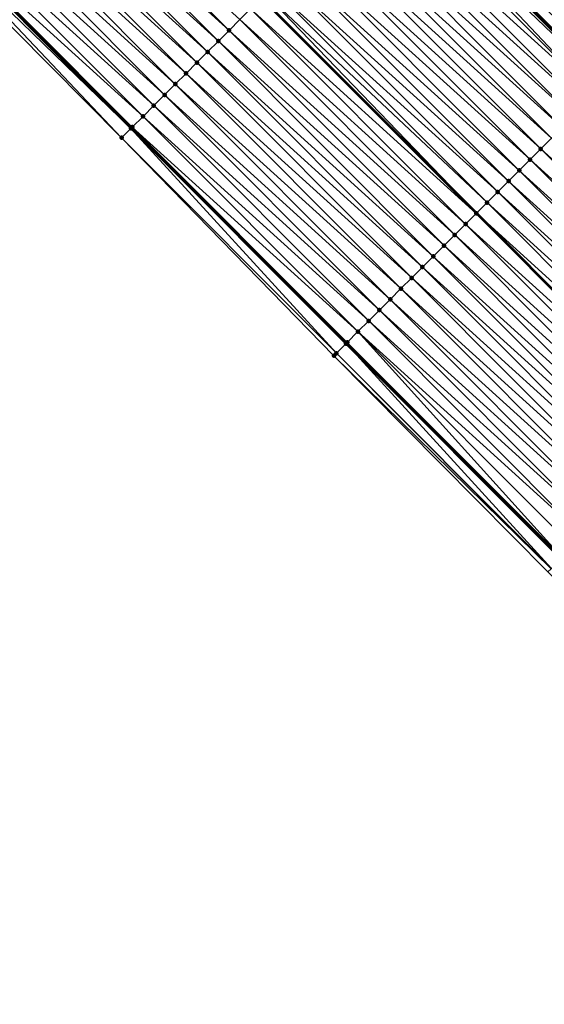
# Model space of a CAD drawing. Header units: feet. Extents: x 2017424 to 2024169, y 808042 to 818730.
# Tile 214 of 256: x 2020311 to 2020345, y 816040 to 816105. Entities that reach past the tile are written whole.
import ezdxf

# ---------------------------------------------------------------- set-up
doc = ezdxf.new("R2010")
doc.units = ezdxf.units.FT
doc.header["$MEASUREMENT"] = 0
for name, color, linetype, lineweight in [('EP_Travel Lane', 172, 'Continuous', 53), ('NB-Road Shots', 141, 'Continuous', 100), ('NB-Road X-Section', 40, 'Continuous', 13), ('STRIPING', 60, 'Continuous', 53)]:
    doc.layers.add(name, color=color, linetype=linetype, lineweight=lineweight)
doc.layers.add('I-77-MM15-17_NB-Surface-BORDER', color=7, linetype='Continuous')
doc.layers.add('I-77-MM15-17_NB-Surface-TIN', color=7, linetype='Continuous')

msp = doc.modelspace()

# ---------------------------------------------------------------- linework, layer by layer
at = {"layer": 'EP_Travel Lane'}
for points in [[(2020306.735364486, 816143.052083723, 250.3038613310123), (2020320.869865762, 816128.903000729, 250.1640749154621), (2020335.004430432, 816114.7538542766, 250.0386303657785), (2020349.139063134, 816100.6046397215, 249.9285631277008), (2020363.273687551, 816086.4554334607, 249.8166337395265), (2020377.408289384, 816072.3062498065, 249.6995812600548), (2020391.542903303, 816058.1570540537, 249.5852658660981), (2020405.683212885, 816044.0429709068, 249.4706513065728), (2020419.859068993, 816029.9350855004, 249.3542916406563), (2020434.03488781, 816015.8272372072, 249.230411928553), (2020448.210546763, 816001.7195480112, 249.0743815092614), (2020462.386093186, 815987.6119708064, 248.8957072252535), (2020476.561749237, 815973.5042844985, 248.7390809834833), (2020490.737370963, 815959.3966323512, 248.5755603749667), (2020504.912973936, 815945.2889988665, 248.4082667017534), (2020519.088475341, 815931.181466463, 248.2205228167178), (2020533.263964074, 815917.0739466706, 248.0302437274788), (2020547.420157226, 815903.0259554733, 247.8205498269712), (2020561.636400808, 815888.9599583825, 247.5983777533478), (2020575.852620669, 815874.8939847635, 247.3724023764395), (2020590.06889214, 815860.8279600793, 247.1547067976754), (2020604.315796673, 815846.8424144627, 246.9439078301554), (2020618.602657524, 815832.847893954, 246.742274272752), (2020632.862392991, 815818.9411492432, 246.567815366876)], [(2020303.745453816, 816111.7916383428, 250.6809946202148), (2020317.880009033, 816097.6425431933, 250.5486849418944), (2020332.014607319, 816083.49340493, 250.4261101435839), (2020346.14918727, 816069.3442850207, 250.2993762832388), (2020360.28371757, 816055.1952148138, 250.1614457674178), (2020374.418343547, 816041.0460488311, 250.0451336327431), (2020388.587993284, 816026.8903374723, 249.9444988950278), (2020402.751658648, 816012.770209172, 249.8295884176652), (2020416.915225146, 815998.6501794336, 249.6947918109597), (2020431.078640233, 815984.5303006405, 249.5294848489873), (2020445.241975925, 815970.4105009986, 249.3481929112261), (2020459.405461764, 815956.2905516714, 249.1971501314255), (2020473.569011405, 815942.1705387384, 249.0589391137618), (2020487.732629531, 815928.0504575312, 248.9345192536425), (2020501.896242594, 815913.9303813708, 248.8090997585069), (2020516.059784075, 815899.8103765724, 248.6692454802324), (2020530.303680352, 815885.662952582, 248.5309171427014), (2020544.520426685, 815871.5964580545, 248.3895210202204), (2020558.737220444, 815857.5299166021, 248.2557333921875), (2020572.954258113, 815843.4631338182, 248.1611456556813), (2020587.261358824, 815829.419095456, 248.0422954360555), (2020601.548694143, 815815.4241101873, 247.9231798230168), (2020615.950558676, 815801.3845731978, 247.8181088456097), (2020630.351235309, 815787.5063167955, 247.6943835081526)]]:
    msp.add_polyline3d(points, dxfattribs=at)
at = {"layer": 'I-77-MM15-17_NB-Surface-BORDER', "color": 3, "linetype": 'Continuous', "lineweight": -3}
msp.add_polyline3d([(2020629.963901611, 815787.1042717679, 247.7179646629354), (2020615.620909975, 815801.0424552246, 247.8335023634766), (2020601.20181061, 815815.0697975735, 247.9390985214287), (2020586.682317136, 815828.8277373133, 248.0615069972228), (2020572.153278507, 815842.6508562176, 248.1752715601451), (2020558.129731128, 815856.9138964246, 248.2634062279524), (2020543.922389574, 815870.9901263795, 248.3887698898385), (2020529.683424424, 815885.0340868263, 248.5307069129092), (2020515.062616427, 815898.810347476, 248.6477983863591), (2020501.112150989, 815913.1440201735, 248.7942076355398), (2020487.098564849, 815927.4144933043, 248.9289412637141), (2020473.083361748, 815941.6834295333, 249.0551330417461), (2020459.008122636, 815955.8920152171, 249.1943568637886), (2020444.765453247, 815969.932536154, 249.345469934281), (2020430.447686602, 815983.897502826, 249.5192987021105), (2020416.06925662, 815997.8016732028, 249.687686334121), (2020401.816333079, 816011.8321911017, 249.8103279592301), (2020387.953283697, 816026.2537474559, 249.9367965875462), (2020373.782251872, 816040.4107071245, 250.0343590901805), (2020359.263395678, 816054.1761853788, 250.1340509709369), (2020345.282853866, 816068.4789402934, 250.2884019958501), (2020331.207658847, 816082.6873500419, 250.4189770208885), (2020317.248829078, 816097.0120964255, 250.539235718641), (2020303.158795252, 816111.2055821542, 250.6811507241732)], dxfattribs=at)
at = {"layer": 'I-77-MM15-17_NB-Surface-TIN', "color": 128, "linetype": 'Continuous', "lineweight": -3}
for points in [[(2020324.317853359, 816104.0754860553, 250.3538474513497), (2020310.183305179, 816118.224595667, 250.4853172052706), (2020309.475935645, 816117.5177517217, 250.5081909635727)], [(2020324.317853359, 816104.0754860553, 250.3538474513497), (2020325.02521982, 816104.7823330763, 250.3302792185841), (2020310.183305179, 816118.224595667, 250.4853172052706)], [(2020352.599026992, 816104.0640213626, 249.5919405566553), (2020338.464424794, 816118.2131850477, 249.7112006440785), (2020337.757225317, 816117.5061708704, 249.772512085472)], [(2020352.599026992, 816104.0640213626, 249.5919405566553), (2020353.306249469, 816104.7710125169, 249.5358276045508), (2020338.464424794, 816118.2131850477, 249.7112006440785)], [(2020323.610486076, 816103.3686398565, 250.3772300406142), (2020309.475935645, 816117.5177517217, 250.5081909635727), (2020308.76858239, 816116.8108914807, 250.5347441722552)], [(2020323.610486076, 816103.3686398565, 250.3772300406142), (2020324.317853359, 816104.0754860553, 250.3538474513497), (2020309.475935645, 816117.5177517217, 250.5081909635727)], [(2020351.891837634, 816103.356997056, 249.6555390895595), (2020337.757225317, 816117.5061708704, 249.772512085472), (2020337.050058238, 816116.7991242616, 249.8411464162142)], [(2020351.891837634, 816103.356997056, 249.6555390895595), (2020352.599026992, 816104.0640213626, 249.5919405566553), (2020337.757225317, 816117.5061708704, 249.772512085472)], [(2020322.903130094, 816102.6617823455, 250.403166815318), (2020308.76858239, 816116.8108914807, 250.5347441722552), (2020308.06121919, 816116.1040411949, 250.5590495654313)], [(2020322.903130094, 816102.6617823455, 250.403166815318), (2020323.610486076, 816103.3686398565, 250.3772300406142), (2020308.76858239, 816116.8108914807, 250.5347441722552)], [(2020351.184681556, 816102.6499394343, 249.7266601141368), (2020337.050058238, 816116.7991242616, 249.8411464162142), (2020336.342915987, 816116.0920527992, 249.9153925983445)], [(2020351.184681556, 816102.6499394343, 249.7266601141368), (2020351.891837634, 816103.356997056, 249.6555390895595), (2020337.050058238, 816116.7991242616, 249.8411464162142)], [(2020322.195767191, 816101.9549317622, 250.4275394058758), (2020308.06121919, 816116.1040411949, 250.5590495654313), (2020307.353832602, 816115.3972143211, 250.5780686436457)], [(2020322.195767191, 816101.9549317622, 250.4275394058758), (2020322.903130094, 816102.6617823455, 250.403166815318), (2020308.06121919, 816116.1040411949, 250.5590495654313)], [(2020350.477517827, 816101.9428894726, 249.7960515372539), (2020336.342915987, 816116.0920527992, 249.9153925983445), (2020335.635768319, 816115.3849867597, 249.9884142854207)], [(2020350.477517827, 816101.9428894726, 249.7960515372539), (2020351.184681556, 816102.6499394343, 249.7266601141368), (2020336.342915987, 816116.0920527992, 249.9153925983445)], [(2020321.488395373, 816101.2480901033, 250.4498968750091), (2020307.353832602, 816115.3972143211, 250.5780686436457), (2020306.646438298, 816114.6903951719, 250.5953434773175)], [(2020321.488395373, 816101.2480901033, 250.4498968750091), (2020322.195767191, 816101.9549317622, 250.4275394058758), (2020307.353832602, 816115.3972143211, 250.5780686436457)], [(2020349.770405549, 816101.2357880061, 249.8770724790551), (2020335.635768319, 816115.3849867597, 249.9884142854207), (2020335.004430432, 816114.7538542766, 250.0386303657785)], [(2020349.770405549, 816101.2357880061, 249.8770724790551), (2020350.477517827, 816101.9428894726, 249.7960515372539), (2020335.635768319, 816115.3849867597, 249.9884142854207)], [(2020320.781002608, 816100.5412694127, 250.467519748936), (2020306.646438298, 816114.6903951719, 250.5953434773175), (2020305.939054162, 816113.9835658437, 250.6149167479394)], [(2020320.781002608, 816100.5412694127, 250.467519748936), (2020321.488395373, 816101.2480901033, 250.4498968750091), (2020306.646438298, 816114.6903951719, 250.5953434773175)], [(2020348.355775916, 816099.8219905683, 249.9475552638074), (2020334.613296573, 816114.3629329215, 250.0601063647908), (2020334.221193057, 816113.9711348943, 250.0711865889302)], [(2020349.063177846, 816100.5288020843, 249.9320039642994), (2020334.928546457, 816114.6779949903, 250.044666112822), (2020334.613296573, 816114.3629329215, 250.0601063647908)], [(2020348.355775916, 816099.8219905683, 249.9475552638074), (2020349.063177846, 816100.5288020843, 249.9320039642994), (2020334.613296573, 816114.3629329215, 250.0601063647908)], [(2020349.122225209, 816100.5878069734, 249.9299363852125), (2020335.004430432, 816114.7538542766, 250.0386303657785), (2020334.928546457, 816114.6779949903, 250.044666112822)], [(2020349.063177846, 816100.5288020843, 249.9320039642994), (2020349.122225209, 816100.5878069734, 249.9299363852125), (2020334.928546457, 816114.6779949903, 250.044666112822)], [(2020349.770405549, 816101.2357880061, 249.8770724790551), (2020335.004430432, 816114.7538542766, 250.0386303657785), (2020349.139063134, 816100.6046397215, 249.9285631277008)], [(2020349.122225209, 816100.5878069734, 249.9299363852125), (2020349.139063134, 816100.6046397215, 249.9285631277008), (2020335.004430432, 816114.7538542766, 250.0386303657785)], [(2020320.073605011, 816099.8344535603, 250.4840502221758), (2020305.939054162, 816113.9835658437, 250.6149167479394), (2020305.231673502, 816113.2767330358, 250.6352756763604)], [(2020320.073605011, 816099.8344535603, 250.4840502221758), (2020320.781002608, 816100.5412694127, 250.467519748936), (2020305.939054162, 816113.9835658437, 250.6149167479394)], [(2020348.355775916, 816099.8219905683, 249.9475552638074), (2020334.221193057, 816113.9711348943, 250.0711865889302), (2020333.513793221, 816113.264321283, 250.0872110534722)], [(2020319.366212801, 816099.1276323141, 250.5017985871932), (2020305.231673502, 816113.2767330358, 250.6352756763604), (2020304.524298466, 816112.5698945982, 250.6569057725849)], [(2020319.366212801, 816099.1276323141, 250.5017985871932), (2020320.073605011, 816099.8344535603, 250.4840502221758), (2020305.231673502, 816113.2767330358, 250.6352756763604)], [(2020347.648378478, 816099.1151745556, 249.9641219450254), (2020333.513793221, 816113.264321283, 250.0872110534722), (2020332.806426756, 816112.5574742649, 250.110778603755)], [(2020347.648378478, 816099.1151745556, 249.9641219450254), (2020348.355775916, 816099.8219905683, 249.9475552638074), (2020333.513793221, 816113.264321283, 250.0872110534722)], [(2020318.658834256, 816098.4207973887, 250.5226356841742), (2020304.524298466, 816112.5698945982, 250.6569057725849), (2020303.816931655, 816111.8630479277, 250.680394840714)], [(2020318.658834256, 816098.4207973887, 250.5226356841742), (2020319.366212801, 816099.1276323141, 250.5017985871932), (2020304.524298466, 816112.5698945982, 250.6569057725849)], [(2020346.94101083, 816098.4083287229, 249.987421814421), (2020332.806426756, 816112.5574742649, 250.110778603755), (2020332.099067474, 816111.8506200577, 250.1359694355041)], [(2020346.94101083, 816098.4083287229, 249.987421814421), (2020347.648378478, 816099.1151745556, 249.9641219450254), (2020332.806426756, 816112.5574742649, 250.110778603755)], [(2020317.863764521, 816097.6263143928, 250.5487987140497), (2020303.745453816, 816111.7916383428, 250.6809946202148), (2020303.487474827, 816111.5339056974, 250.6831593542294)], [(2020317.951476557, 816097.7139415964, 250.548184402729), (2020303.816931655, 816111.8630479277, 250.680394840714), (2020303.745453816, 816111.7916383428, 250.6809946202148)], [(2020317.951476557, 816097.7139415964, 250.548184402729), (2020303.745453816, 816111.7916383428, 250.6809946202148), (2020317.880009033, 816097.6425431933, 250.5486849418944)], [(2020317.863764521, 816097.6263143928, 250.5487987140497), (2020317.880009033, 816097.6425431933, 250.5486849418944), (2020303.745453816, 816111.7916383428, 250.6809946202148)], [(2020317.951476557, 816097.7139415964, 250.548184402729), (2020318.658834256, 816098.4207973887, 250.5226356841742), (2020303.816931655, 816111.8630479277, 250.680394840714)], [(2020346.23365766, 816097.7014683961, 250.0139944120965), (2020332.099067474, 816111.8506200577, 250.1359694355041), (2020331.391700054, 816111.1437739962, 250.1593209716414)], [(2020346.23365766, 816097.7014683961, 250.0139944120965), (2020346.94101083, 816098.4083287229, 249.987421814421), (2020332.099067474, 816111.8506200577, 250.1359694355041)], [(2020317.248829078, 816097.0120964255, 250.539235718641), (2020303.487474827, 816111.5339056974, 250.6831593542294), (2020303.158795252, 816111.2055821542, 250.6811507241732)], [(2020317.248829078, 816097.0120964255, 250.539235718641), (2020317.863764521, 816097.6263143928, 250.5487987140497), (2020303.487474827, 816111.5339056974, 250.6831593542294)], [(2020345.526294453, 816096.9946181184, 250.0382980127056), (2020331.391700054, 816111.1437739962, 250.1593209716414), (2020330.684323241, 816110.4369373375, 250.1805494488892)], [(2020345.526294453, 816096.9946181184, 250.0382980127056), (2020346.23365766, 816097.7014683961, 250.0139944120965), (2020331.391700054, 816111.1437739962, 250.1593209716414)], [(2020344.818910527, 816096.2877885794, 250.0579188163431), (2020330.684323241, 816110.4369373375, 250.1805494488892), (2020329.976934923, 816109.7301121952, 250.1991775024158)], [(2020344.818910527, 816096.2877885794, 250.0579188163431), (2020345.526294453, 816096.9946181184, 250.0382980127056), (2020330.684323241, 816110.4369373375, 250.1805494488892)], [(2020344.111513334, 816095.5809723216, 250.0745408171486), (2020329.976934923, 816109.7301121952, 250.1991775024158), (2020329.269534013, 816109.0232996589, 250.2149592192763)], [(2020344.111513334, 816095.5809723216, 250.0745408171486), (2020344.818910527, 816096.2877885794, 250.0579188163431), (2020329.976934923, 816109.7301121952, 250.1991775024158)], [(2020343.404101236, 816094.8741709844, 250.0877938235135), (2020329.269534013, 816109.0232996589, 250.2149592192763), (2020328.562137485, 816108.3164827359, 250.2317314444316)], [(2020343.404101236, 816094.8741709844, 250.0877938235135), (2020344.111513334, 816095.5809723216, 250.0745408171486), (2020329.269534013, 816109.0232996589, 250.2149592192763)], [(2020342.696719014, 816094.1673397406, 250.1077996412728), (2020328.562137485, 816108.3164827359, 250.2317314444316), (2020327.854767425, 816107.6096393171, 250.2544862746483)], [(2020342.696719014, 816094.1673397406, 250.1077996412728), (2020343.404101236, 816094.8741709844, 250.0877938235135), (2020328.562137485, 816108.3164827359, 250.2317314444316)], [(2020341.989347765, 816093.4604975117, 250.1302857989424), (2020327.854767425, 816107.6096393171, 250.2544862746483), (2020327.147383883, 816106.9028093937, 250.2741939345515)], [(2020341.989347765, 816093.4604975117, 250.1302857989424), (2020342.696719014, 816094.1673397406, 250.1077996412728), (2020327.854767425, 816107.6096393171, 250.2544862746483)], [(2020341.281952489, 816092.753679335, 250.1473410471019), (2020327.147383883, 816106.9028093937, 250.2741939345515), (2020326.710754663, 816106.4665554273, 250.2825683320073)], [(2020341.281952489, 816092.753679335, 250.1473410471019), (2020341.989347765, 816093.4604975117, 250.1302857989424), (2020327.147383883, 816106.9028093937, 250.2741939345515)], [(2020340.574556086, 816092.0468622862, 250.1641416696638), (2020326.439972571, 816106.1960072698, 250.287624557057), (2020325.73258323, 816105.4891831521, 250.3060212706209)], [(2020326.439972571, 816106.1960072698, 250.287624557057), (2020340.58264654, 816092.0549461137, 250.1639495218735), (2020326.448062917, 816106.204090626, 250.2874734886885)], [(2020340.574556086, 816092.0468622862, 250.1641416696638), (2020340.58264654, 816092.0549461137, 250.1639495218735), (2020326.439972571, 816106.1960072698, 250.287624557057)], [(2020326.710754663, 816106.4665554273, 250.2825683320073), (2020326.448062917, 816106.204090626, 250.2874734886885), (2020340.58264654, 816092.0549461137, 250.1639495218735)], [(2020341.281952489, 816092.753679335, 250.1473410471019), (2020326.710754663, 816106.4665554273, 250.2825683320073), (2020340.58264654, 816092.0549461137, 250.1639495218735)], [(2020339.86719662, 816091.3400082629, 250.1892909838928), (2020325.73258323, 816105.4891831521, 250.3060212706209), (2020325.02521982, 816104.7823330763, 250.3302792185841)], [(2020339.86719662, 816091.3400082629, 250.1892909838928), (2020340.574556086, 816092.0468622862, 250.1641416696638), (2020325.73258323, 816105.4891831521, 250.3060212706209)], [(2020339.159829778, 816090.6331616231, 250.2127731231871), (2020325.02521982, 816104.7823330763, 250.3302792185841), (2020324.317853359, 816104.0754860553, 250.3538474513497)], [(2020339.159829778, 816090.6331616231, 250.2127731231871), (2020339.86719662, 816091.3400082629, 250.1892909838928), (2020325.02521982, 816104.7823330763, 250.3302792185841)], [(2020338.452458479, 816089.9263194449, 250.235247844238), (2020324.317853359, 816104.0754860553, 250.3538474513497), (2020323.610486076, 816103.3686398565, 250.3772300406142)], [(2020338.452458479, 816089.9263194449, 250.235247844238), (2020339.159829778, 816090.6331616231, 250.2127731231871), (2020324.317853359, 816104.0754860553, 250.3538474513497)], [(2020337.745100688, 816089.2194637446, 250.260775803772), (2020323.610486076, 816103.3686398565, 250.3772300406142), (2020322.903130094, 816102.6617823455, 250.403166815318)], [(2020337.745100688, 816089.2194637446, 250.260775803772), (2020338.452458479, 816089.9263194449, 250.235247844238), (2020323.610486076, 816103.3686398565, 250.3772300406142)], [(2020337.037736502, 816088.5126144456, 250.2848583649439), (2020322.903130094, 816102.6617823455, 250.403166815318), (2020322.195767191, 816101.9549317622, 250.4275394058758)], [(2020337.037736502, 816088.5126144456, 250.2848583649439), (2020337.745100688, 816089.2194637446, 250.260775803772), (2020322.903130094, 816102.6617823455, 250.403166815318)], [(2020336.330375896, 816087.8057615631, 250.3097501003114), (2020322.195767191, 816101.9549317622, 250.4275394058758), (2020321.488395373, 816101.2480901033, 250.4498968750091)], [(2020336.330375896, 816087.8057615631, 250.3097501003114), (2020337.037736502, 816088.5126144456, 250.2848583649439), (2020322.195767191, 816101.9549317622, 250.4275394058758)], [(2020335.622989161, 816087.0989348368, 250.3287358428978), (2020321.488395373, 816101.2480901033, 250.4498968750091), (2020320.781002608, 816100.5412694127, 250.467519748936)], [(2020335.622989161, 816087.0989348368, 250.3287358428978), (2020336.330375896, 816087.8057615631, 250.3097501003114), (2020321.488395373, 816101.2480901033, 250.4498968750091)], [(2020334.91558491, 816086.3921256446, 250.3437624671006), (2020320.781002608, 816100.5412694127, 250.467519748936), (2020320.073605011, 816099.8344535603, 250.4840502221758)], [(2020334.91558491, 816086.3921256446, 250.3437624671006), (2020335.622989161, 816087.0989348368, 250.3287358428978), (2020320.781002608, 816100.5412694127, 250.467519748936)], [(2020334.208189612, 816085.6853074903, 250.3608126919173), (2020320.073605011, 816099.8344535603, 250.4840502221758), (2020319.366212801, 816099.1276323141, 250.5017985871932)], [(2020334.208189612, 816085.6853074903, 250.3608126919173), (2020334.91558491, 816086.3921256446, 250.3437624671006), (2020320.073605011, 816099.8344535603, 250.4840502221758)], [(2020333.500796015, 816084.9784876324, 250.378247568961), (2020319.366212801, 816099.1276323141, 250.5017985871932), (2020318.658834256, 816098.4207973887, 250.5226356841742)], [(2020333.500796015, 816084.9784876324, 250.378247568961), (2020334.208189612, 816085.6853074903, 250.3608126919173), (2020319.366212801, 816099.1276323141, 250.5017985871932)], [(2020332.793414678, 816084.2716555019, 250.3984535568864), (2020318.658834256, 816098.4207973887, 250.5226356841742), (2020317.951476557, 816097.7139415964, 250.548184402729)], [(2020332.793414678, 816084.2716555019, 250.3984535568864), (2020333.500796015, 816084.9784876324, 250.378247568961), (2020318.658834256, 816098.4207973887, 250.5226356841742)], [(2020331.378574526, 816082.8580687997, 250.4213530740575), (2020317.863764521, 816097.6263143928, 250.5487987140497), (2020317.248829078, 816097.0120964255, 250.539235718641)], [(2020332.01097285, 816083.4897742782, 250.4261015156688), (2020317.880009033, 816097.6425431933, 250.5486849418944), (2020317.863764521, 816097.6263143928, 250.5487987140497)], [(2020331.378574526, 816082.8580687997, 250.4213530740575), (2020332.01097285, 816083.4897742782, 250.4261015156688), (2020317.863764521, 816097.6263143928, 250.5487987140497)], [(2020332.034488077, 816083.5132648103, 250.4261573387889), (2020317.951476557, 816097.7139415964, 250.548184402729), (2020317.880009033, 816097.6425431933, 250.5486849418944)], [(2020332.034488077, 816083.5132648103, 250.4261573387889), (2020317.880009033, 816097.6425431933, 250.5486849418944), (2020332.014607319, 816083.49340493, 250.4261101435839)], [(2020332.01097285, 816083.4897742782, 250.4261015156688), (2020332.014607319, 816083.49340493, 250.4261101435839), (2020317.880009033, 816097.6425431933, 250.5486849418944)], [(2020332.034488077, 816083.5132648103, 250.4261573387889), (2020332.08606548, 816083.5647911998, 250.4259237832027), (2020317.951476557, 816097.7139415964, 250.548184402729)], [(2020332.08606548, 816083.5647911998, 250.4259237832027), (2020332.793414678, 816084.2716555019, 250.3984535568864), (2020317.951476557, 816097.7139415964, 250.548184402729)], [(2020331.207658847, 816082.6873500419, 250.4189770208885), (2020331.378574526, 816082.8580687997, 250.4213530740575), (2020317.248829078, 816097.0120964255, 250.539235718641)], [(2020359.660934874, 816082.8454161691, 249.9276829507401), (2020345.526294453, 816096.9946181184, 250.0382980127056), (2020344.818910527, 816096.2877885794, 250.0579188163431)], [(2020358.95354642, 816082.1385911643, 249.9462789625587), (2020344.818910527, 816096.2877885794, 250.0579188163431), (2020344.111513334, 816095.5809723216, 250.0745408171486)], [(2020358.95354642, 816082.1385911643, 249.9462789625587), (2020359.660934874, 816082.8454161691, 249.9276829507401), (2020344.818910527, 816096.2877885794, 250.0579188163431)], [(2020358.246149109, 816081.431775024, 249.9628733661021), (2020344.111513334, 816095.5809723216, 250.0745408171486), (2020343.404101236, 816094.8741709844, 250.0877938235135)], [(2020358.246149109, 816081.431775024, 249.9628733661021), (2020358.95354642, 816082.1385911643, 249.9462789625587), (2020344.111513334, 816095.5809723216, 250.0745408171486)], [(2020357.538750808, 816080.7249598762, 249.9792437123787), (2020343.404101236, 816094.8741709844, 250.0877938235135), (2020342.696719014, 816094.1673397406, 250.1077996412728)], [(2020357.538750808, 816080.7249598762, 249.9792437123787), (2020358.246149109, 816081.431775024, 249.9628733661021), (2020343.404101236, 816094.8741709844, 250.0877938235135)], [(2020356.831376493, 816080.0181207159, 250.0010359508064), (2020342.696719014, 816094.1673397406, 250.1077996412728), (2020341.989347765, 816093.4604975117, 250.1302857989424)], [(2020356.831376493, 816080.0181207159, 250.0010359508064), (2020357.538750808, 816080.7249598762, 249.9792437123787), (2020342.696719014, 816094.1673397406, 250.1077996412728)], [(2020356.124000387, 816079.3112833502, 250.0224229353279), (2020341.989347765, 816093.4604975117, 250.1302857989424), (2020341.281952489, 816092.753679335, 250.1473410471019)], [(2020356.124000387, 816079.3112833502, 250.0224229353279), (2020356.831376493, 816080.0181207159, 250.0010359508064), (2020341.989347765, 816093.4604975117, 250.1302857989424)], [(2020355.41661879, 816078.6044514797, 250.0425691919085), (2020341.281952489, 816092.753679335, 250.1473410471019), (2020340.58264654, 816092.0549461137, 250.1639495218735)], [(2020355.41661879, 816078.6044514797, 250.0425691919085), (2020356.124000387, 816079.3112833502, 250.0224229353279), (2020341.281952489, 816092.753679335, 250.1473410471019)], [(2020354.709230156, 816077.8976266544, 250.0611246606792), (2020340.574556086, 816092.0468622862, 250.1641416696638), (2020339.86719662, 816091.3400082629, 250.1892909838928)], [(2020340.574556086, 816092.0468622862, 250.1641416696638), (2020354.717320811, 816077.9057108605, 250.0609124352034), (2020340.58264654, 816092.0549461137, 250.1639495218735)], [(2020354.709230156, 816077.8976266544, 250.0611246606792), (2020354.717320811, 816077.9057108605, 250.0609124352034), (2020340.574556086, 816092.0468622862, 250.1641416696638)], [(2020355.41661879, 816078.6044514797, 250.0425691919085), (2020340.58264654, 816092.0549461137, 250.1639495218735), (2020354.717320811, 816077.9057108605, 250.0609124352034)], [(2020354.001863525, 816077.1907798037, 250.0846533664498), (2020339.86719662, 816091.3400082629, 250.1892909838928), (2020339.159829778, 816090.6331616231, 250.2127731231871)], [(2020354.001863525, 816077.1907798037, 250.0846533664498), (2020354.709230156, 816077.8976266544, 250.0611246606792), (2020339.86719662, 816091.3400082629, 250.1892909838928)], [(2020353.294491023, 816076.4839388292, 250.1068552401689), (2020339.159829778, 816090.6331616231, 250.2127731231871), (2020338.452458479, 816089.9263194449, 250.235247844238)], [(2020353.294491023, 816076.4839388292, 250.1068552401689), (2020354.001863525, 816077.1907798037, 250.0846533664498), (2020339.159829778, 816090.6331616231, 250.2127731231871)], [(2020352.587123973, 816075.7770923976, 250.130289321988), (2020338.452458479, 816089.9263194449, 250.235247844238), (2020337.745100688, 816089.2194637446, 250.260775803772)], [(2020352.587123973, 816075.7770923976, 250.130289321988), (2020353.294491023, 816076.4839388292, 250.1068552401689), (2020338.452458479, 816089.9263194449, 250.235247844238)], [(2020351.879751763, 816075.0702511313, 250.1525570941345), (2020337.745100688, 816089.2194637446, 250.260775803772), (2020337.037736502, 816088.5126144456, 250.2848583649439)], [(2020351.879751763, 816075.0702511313, 250.1525570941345), (2020352.587123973, 816075.7770923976, 250.130289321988), (2020337.745100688, 816089.2194637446, 250.260775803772)], [(2020351.172384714, 816074.3634046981, 250.1759915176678), (2020337.037736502, 816088.5126144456, 250.2848583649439), (2020336.330375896, 816087.8057615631, 250.3097501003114)], [(2020351.172384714, 816074.3634046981, 250.1759915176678), (2020351.879751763, 816075.0702511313, 250.1525570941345), (2020337.037736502, 816088.5126144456, 250.2848583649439)], [(2020350.465011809, 816073.656564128, 250.198102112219), (2020336.330375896, 816087.8057615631, 250.3097501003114), (2020335.622989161, 816087.0989348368, 250.3287358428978)], [(2020350.465011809, 816073.656564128, 250.198102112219), (2020351.172384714, 816074.3634046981, 250.1759915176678), (2020336.330375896, 816087.8057615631, 250.3097501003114)], [(2020349.757618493, 816072.9497439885, 250.2155995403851), (2020335.622989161, 816087.0989348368, 250.3287358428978), (2020334.91558491, 816086.3921256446, 250.3437624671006)], [(2020349.757618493, 816072.9497439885, 250.2155995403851), (2020350.465011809, 816073.656564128, 250.198102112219), (2020335.622989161, 816087.0989348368, 250.3287358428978)], [(2020349.050211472, 816072.2429375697, 250.2299988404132), (2020334.91558491, 816086.3921256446, 250.3437624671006), (2020334.208189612, 816085.6853074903, 250.3608126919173)], [(2020349.050211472, 816072.2429375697, 250.2299988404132), (2020349.757618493, 816072.9497439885, 250.2155995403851), (2020334.91558491, 816086.3921256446, 250.3437624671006)], [(2020348.34278649, 816071.5361491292, 250.240338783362), (2020334.208189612, 816085.6853074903, 250.3608126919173), (2020333.500796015, 816084.9784876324, 250.378247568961)], [(2020348.34278649, 816071.5361491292, 250.240338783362), (2020349.050211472, 816072.2429375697, 250.2299988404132), (2020334.208189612, 816085.6853074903, 250.3608126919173)], [(2020347.635389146, 816070.8293330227, 250.2569255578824), (2020333.500796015, 816084.9784876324, 250.378247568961), (2020332.793414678, 816084.2716555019, 250.3984535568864)], [(2020347.635389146, 816070.8293330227, 250.2569255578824), (2020348.34278649, 816071.5361491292, 250.240338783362), (2020333.500796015, 816084.9784876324, 250.378247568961)], [(2020346.227816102, 816069.4228283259, 250.299897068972), (2020332.793414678, 816084.2716555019, 250.3984535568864), (2020332.08606548, 816083.5647911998, 250.4259237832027)], [(2020346.227816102, 816069.4228283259, 250.299897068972), (2020346.927997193, 816070.12251152, 250.2747308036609), (2020332.793414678, 816084.2716555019, 250.3984535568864)], [(2020346.927997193, 816070.12251152, 250.2747308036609), (2020347.635389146, 816070.8293330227, 250.2569255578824), (2020332.793414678, 816084.2716555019, 250.3984535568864)], [(2020345.513144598, 816068.7089372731, 250.2948158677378), (2020332.01097285, 816083.4897742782, 250.4261015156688), (2020331.378574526, 816082.8580687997, 250.4213530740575)], [(2020332.01097285, 816083.4897742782, 250.4261015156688), (2020346.14918727, 816069.3442850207, 250.2993762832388), (2020332.014607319, 816083.49340493, 250.4261101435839)], [(2020345.513144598, 816068.7089372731, 250.2948158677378), (2020346.14918727, 816069.3442850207, 250.2993762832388), (2020332.01097285, 816083.4897742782, 250.4261015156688)], [(2020332.034488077, 816083.5132648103, 250.4261573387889), (2020332.014607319, 816083.49340493, 250.4261101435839), (2020346.14918727, 816069.3442850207, 250.2993762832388)], [(2020346.220637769, 816069.4156574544, 250.2998885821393), (2020332.08606548, 816083.5647911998, 250.4259237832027), (2020332.034488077, 816083.5132648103, 250.4261573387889)], [(2020346.220637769, 816069.4156574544, 250.2998885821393), (2020332.034488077, 816083.5132648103, 250.4261573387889), (2020346.14918727, 816069.3442850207, 250.2993762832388)], [(2020346.220637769, 816069.4156574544, 250.2998885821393), (2020346.227816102, 816069.4228283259, 250.299897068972), (2020332.08606548, 816083.5647911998, 250.4259237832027)], [(2020345.491281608, 816068.6870993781, 250.294522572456), (2020331.378574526, 816082.8580687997, 250.4213530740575), (2020331.207658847, 816082.6873500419, 250.4189770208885)], [(2020345.282853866, 816068.4789402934, 250.2884019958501), (2020345.491281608, 816068.6870993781, 250.294522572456), (2020331.207658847, 816082.6873500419, 250.4189770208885)], [(2020345.491281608, 816068.6870993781, 250.294522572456), (2020345.513144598, 816068.7089372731, 250.2948158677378), (2020331.378574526, 816082.8580687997, 250.4213530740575)]]:
    msp.add_3dface(points, dxfattribs=at)
at = {"layer": 'NB-Road Shots', "lineweight": 100}
for p in [(2020324.317853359, 816104.0754860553, 250.3538474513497), (2020323.610486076, 816103.3686398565, 250.3772300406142), (2020322.903130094, 816102.6617823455, 250.403166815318), (2020322.195767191, 816101.9549317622, 250.4275394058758), (2020321.488395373, 816101.2480901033, 250.4498968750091), (2020320.781002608, 816100.5412694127, 250.467519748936), (2020320.073605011, 816099.8344535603, 250.4840502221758), (2020319.366212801, 816099.1276323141, 250.5017985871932), (2020318.658834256, 816098.4207973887, 250.5226356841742), (2020317.863764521, 816097.6263143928, 250.5487987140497), (2020317.951476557, 816097.7139415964, 250.548184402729), (2020317.248829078, 816097.0120964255, 250.539235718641), (2020344.818910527, 816096.2877885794, 250.0579188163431), (2020344.111513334, 816095.5809723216, 250.0745408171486), (2020343.404101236, 816094.8741709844, 250.0877938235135), (2020342.696719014, 816094.1673397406, 250.1077996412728), (2020341.989347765, 816093.4604975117, 250.1302857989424), (2020341.281952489, 816092.753679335, 250.1473410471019), (2020340.574556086, 816092.0468622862, 250.1641416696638), (2020339.86719662, 816091.3400082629, 250.1892909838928), (2020339.159829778, 816090.6331616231, 250.2127731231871), (2020338.452458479, 816089.9263194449, 250.235247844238), (2020337.745100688, 816089.2194637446, 250.260775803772), (2020337.037736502, 816088.5126144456, 250.2848583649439), (2020336.330375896, 816087.8057615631, 250.3097501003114), (2020335.622989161, 816087.0989348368, 250.3287358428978), (2020334.91558491, 816086.3921256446, 250.3437624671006), (2020334.208189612, 816085.6853074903, 250.3608126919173), (2020333.500796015, 816084.9784876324, 250.378247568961), (2020332.793414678, 816084.2716555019, 250.3984535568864), (2020332.01097285, 816083.4897742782, 250.4261015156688), (2020332.034488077, 816083.5132648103, 250.4261573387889), (2020332.08606548, 816083.5647911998, 250.4259237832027), (2020331.207658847, 816082.6873500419, 250.4189770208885), (2020331.378574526, 816082.8580687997, 250.4213530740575)]:
    msp.add_point(p, dxfattribs=at)
at = {"layer": 'NB-Road X-Section', "extrusion": (-0.7067287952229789, 0.7074568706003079, 0.006259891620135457), "elevation": -850461.3686007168, "flags": 128}
msp.add_lwpolyline([(-2006115.875616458, 5573.616400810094), (-2006114.875616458, 5573.677713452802), (-2006113.875616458, 5573.746349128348), (-2006112.875616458, 5573.820596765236), (-2006111.875616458, 5573.893619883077), (-2006110.875616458, 5573.949872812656), (-2006110.429918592, 5573.965313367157), (-2006109.875616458, 5573.976393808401), (-2006108.875616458, 5573.992418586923), (-2006107.875616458, 5574.015986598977), (-2006106.875616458, 5574.04117792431), (-2006105.875616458, 5574.064529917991), (-2006104.875616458, 5574.085758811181), (-2006103.875616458, 5574.104387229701), (-2006102.875616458, 5574.120169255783), (-2006101.875616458, 5574.13694180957), (-2006100.875616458, 5574.159697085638), (-2006099.875616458, 5574.179405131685), (-2006099.258394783, 5574.187779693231), (-2006098.875616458, 5574.192836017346), (-2006097.875616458, 5574.211233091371), (-2006096.875616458, 5574.235491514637), (-2006095.875616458, 5574.259060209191), (-2006094.875616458, 5574.282443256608), (-2006093.875616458, 5574.308380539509), (-2006092.875616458, 5574.332753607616), (-2006091.875616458, 5574.355111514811), (-2006090.875616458, 5574.372734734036), (-2006089.875616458, 5574.389265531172), (-2006088.875616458, 5574.407014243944), (-2006087.875616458, 5574.427851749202), (-2006086.875616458, 5574.453400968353), (-2006086.751632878, 5574.454015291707), (-2006085.882490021, 5574.444452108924)], dxfattribs=at)
at = {"layer": 'NB-Road X-Section', "extrusion": (-0.7067287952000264, 0.7074568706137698, 0.006259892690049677), "elevation": -850481.3685430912, "flags": 128}
msp.add_lwpolyline([(-2006116.875638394, 5573.567134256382), (-2006115.875638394, 5573.623248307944), (-2006114.875638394, 5573.686848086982), (-2006113.875638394, 5573.757970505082), (-2006112.875638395, 5573.827363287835), (-2006111.875638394, 5573.908385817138), (-2006110.959113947, 5573.961250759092), (-2006110.875638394, 5573.963318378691), (-2006109.875638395, 5573.97886998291), (-2006108.875638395, 5573.99543698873), (-2006107.875638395, 5574.018737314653), (-2006106.875638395, 5574.045310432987), (-2006105.875638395, 5574.069614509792), (-2006104.875638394, 5574.089235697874), (-2006103.875638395, 5574.105858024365), (-2006102.875638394, 5574.119111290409), (-2006101.875638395, 5574.139117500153), (-2006100.875638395, 5574.161604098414), (-2006099.875638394, 5574.178659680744), (-2006098.875638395, 5574.195460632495), (-2006097.875638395, 5574.220610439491), (-2006096.875638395, 5574.24409303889), (-2006095.875638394, 5574.2665682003), (-2006094.875638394, 5574.292096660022), (-2006093.875638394, 5574.316179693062), (-2006092.875638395, 5574.34107191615), (-2006091.875638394, 5574.360058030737), (-2006090.875638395, 5574.375084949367), (-2006089.875638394, 5574.392135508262), (-2006088.875638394, 5574.40957072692), (-2006087.875638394, 5574.429777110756), (-2006086.875638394, 5574.457247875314), (-2006086.802732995, 5574.457481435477), (-2006086.769494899, 5574.457425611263), (-2006085.875638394, 5574.452677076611), (-2006085.634066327, 5574.450300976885)], dxfattribs=at)
at = {"layer": 'STRIPING'}
msp.add_polyline3d([(2020298.179003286, 816134.5022719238, 250.558843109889), (2020312.313499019, 816120.3532153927, 250.4154559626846), (2020326.448062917, 816106.204090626, 250.2874734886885), (2020340.58264654, 816092.0549461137, 250.1639495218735), (2020354.717320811, 816077.9057108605, 250.0609124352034), (2020368.851918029, 816063.756552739, 249.9404629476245), (2020382.986528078, 816049.6073817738, 249.8229124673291), (2020397.138405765, 816035.4695495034, 249.6991181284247), (2020411.302084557, 816021.3494078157, 249.5869203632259), (2020425.465708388, 816007.2293209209, 249.4636578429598), (2020439.629277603, 815993.109288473, 249.3293943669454), (2020453.792689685, 815978.989412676, 249.1634883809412), (2020467.956217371, 815964.8694216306, 249.0208640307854)], dxfattribs=at)

doc.saveas('drawing.dxf')
